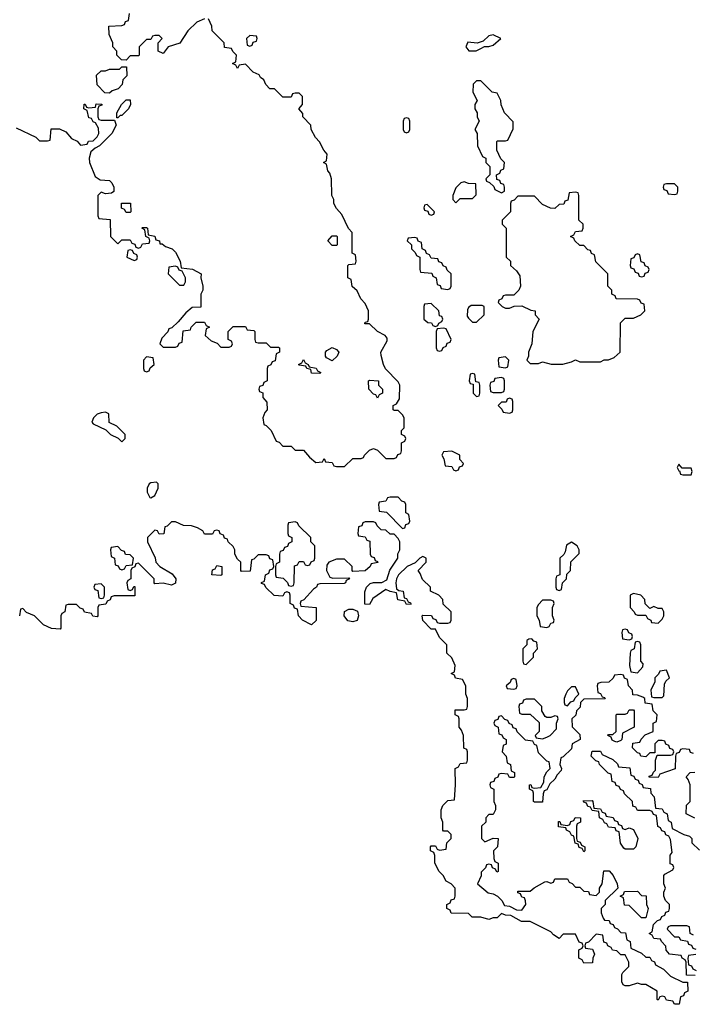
# Model space of a CAD drawing. Header units: inches. Extents: x 2722057 to 2913084, y 892730 to 1030005.
# Tile 181 of 231: x 2853794 to 2857061, y 930966 to 935742. Entities that reach past the tile are written whole.
import ezdxf

# ---------------------------------------------------------------- set-up
doc = ezdxf.new("R2010")
doc.units = ezdxf.units.IN
doc.header["$MEASUREMENT"] = 0
doc.layers.add('C8953', color=7, linetype='Continuous')

msp = doc.modelspace()

# ---------------------------------------------------------------- linework, layer by layer
at = {"layer": 'C8953', "color": 2, "elevation": 6}
for points in [[(2854690, 935746), (2854654, 935730), (2854610, 935688), (2854571.1, 935628.9), (2854514, 935610), (2854490, 935578), (2854466, 935590), (2854466, 935630), (2854486, 935650), (2854470, 935666), (2854450, 935666), (2854438, 935662), (2854430, 935646), (2854410, 935646), (2854374, 935610), (2854374, 935570), (2854370, 935566), (2854330, 935566), (2854310, 935546), (2854287.3, 935547.3), (2854266, 935570), (2854266, 935590), (2854246, 935610), (2854246, 935630), (2854228, 935670), (2854226, 935710), (2854290, 935714), (2854302, 935718), (2854307.3, 935732.7), (2854322, 935738), (2854327.3, 935772.7)], [(2853778, 935218), (2853872.7, 935172.7), (2853890, 935154), (2853930, 935154), (2853942, 935158), (2853947.3, 935212.7), (2853987.3, 935212.7), (2854018, 935198), (2854045.4, 935165.4), (2854072.7, 935152.7), (2854090, 935134), (2854122, 935138), (2854127.3, 935152.7), (2854150, 935154), (2854170, 935174), (2854178, 935190), (2854176.4, 935216.4), (2854162, 935242), (2854150, 935246), (2854142, 935262), (2854130, 935266), (2854122, 935302), (2854106, 935310), (2854107.3, 935332.7), (2854112.7, 935332.7), (2854118, 935318), (2854130, 935314), (2854162, 935318), (2854166, 935334), (2854192.7, 935332.7), (2854192.7, 935327.3), (2854178, 935322), (2854174, 935310), (2854174, 935270), (2854178, 935258), (2854190, 935254), (2854254, 935254), (2854262, 935230), (2854241, 935190), (2854182, 935130), (2854161, 935119), (2854139.6, 935100.4), (2854130.8, 935070), (2854133.4, 935050), (2854160.7, 934980.7), (2854184.7, 934964.7), (2854230, 934962), (2854242, 934950), (2854251.3, 934930), (2854251.3, 934908.7), (2854239.6, 934900.4), (2854210, 934898), (2854190, 934906), (2854174, 934890), (2854174, 934790), (2854178, 934778), (2854232.7, 934772.7), (2854234, 934690), (2854270, 934654), (2854290, 934674), (2854330, 934674), (2854338, 934658), (2854352.7, 934652.7), (2854358, 934638), (2854370, 934634), (2854382, 934638), (2854390, 934654), (2854422, 934658), (2854426, 934670), (2854422, 934682), (2854406, 934690), (2854402, 934722), (2854386, 934730), (2854390, 934734), (2854410, 934734), (2854414, 934730), (2854418, 934698), (2854450, 934692), (2854454, 934674), (2854472, 934670), (2854474, 934654), (2854486, 934654), (2854502, 934642), (2854534, 934630), (2854550, 934614), (2854572, 934570), (2854578, 934538), (2854631.6, 934531.6), (2854674, 934510), (2854672, 934490), (2854682, 934450), (2854682, 934430), (2854672, 934410), (2854672.7, 934347.3), (2854630, 934346), (2854599.6, 934320.4), (2854563.6, 934276.4), (2854532.7, 934247.3), (2854518, 934242), (2854512.7, 934227.3), (2854483.6, 934196.4), (2854474, 934170), (2854490, 934154), (2854550, 934154), (2854562, 934158), (2854567.3, 934172.7), (2854582, 934178), (2854587.3, 934232.7), (2854622, 934238), (2854626, 934250), (2854650, 934274), (2854690, 934274), (2854698, 934258), (2854714, 934250), (2854698, 934242), (2854694, 934210), (2854723.6, 934183.6), (2854752.7, 934172.7), (2854770, 934154), (2854810, 934154), (2854822, 934158), (2854826, 934170), (2854822, 934182), (2854806, 934190), (2854806, 934230), (2854830, 934254), (2854890, 934254), (2854898, 934238), (2854930, 934234), (2854934, 934230), (2854934, 934190), (2854938, 934178), (2854950, 934174), (2854990, 934174), (2855010, 934154), (2855050, 934154), (2855054, 934150), (2855054, 934130), (2855038, 934122), (2855032.7, 934087.3), (2855018, 934082), (2855012.7, 934067.3), (2854998, 934062), (2854994, 934050), (2854994, 933990), (2854978, 933982), (2854972.7, 933967.3), (2854958, 933962), (2854954, 933950), (2854958, 933938), (2854972.7, 933932.7), (2854974, 933910), (2854992.7, 933887.3), (2854994, 933850), (2854983.6, 933836.4), (2854974, 933810), (2854978, 933778), (2854990, 933774), (2855014, 933750), (2855038, 933698), (2855052.7, 933692.7), (2855070, 933674), (2855110, 933674), (2855130, 933654), (2855170, 933654), (2855199.6, 933619.6), (2855230, 933594), (2855262, 933598), (2855270, 933614), (2855278, 933598), (2855310, 933594), (2855318, 933578), (2855330, 933574), (2855370, 933574), (2855410, 933614), (2855450, 933614), (2855462, 933618), (2855466, 933630), (2855490, 933654), (2855510, 933662), (2855530, 933654), (2855570, 933614), (2855610, 933614), (2855622, 933618), (2855627.3, 933632.7), (2855642, 933638), (2855646, 933650), (2855646, 933690), (2855662, 933698), (2855666, 933710), (2855662, 933722), (2855646, 933730), (2855646, 933750), (2855658, 933762), (2855658, 933810), (2855650, 933826), (2855630, 933846), (2855610, 933846), (2855606, 933850), (2855606, 933870), (2855622, 933878), (2855636.4, 933903.6), (2855638, 933970), (2855630, 933986), (2855568.4, 934048.4), (2855558, 934070), (2855547.3, 934112.7), (2855546, 934130), (2855576.4, 934183.6), (2855576.4, 934196.4), (2855566, 934210), (2855528.9, 934228.9), (2855490, 934266), (2855467.3, 934267.3), (2855470, 934274), (2855482, 934278), (2855486, 934290), (2855486, 934330), (2855470, 934366), (2855448.4, 934388.4), (2855430, 934426), (2855407.3, 934447.3), (2855402, 934482), (2855386, 934490), (2855386, 934550), (2855390, 934554), (2855422, 934558), (2855426, 934570), (2855422, 934602), (2855406, 934610), (2855406, 934710), (2855388.4, 934728.4), (2855356.4, 934796.4), (2855330, 934826), (2855318, 934850), (2855318, 934870), (2855308, 934890), (2855306, 934970), (2855298, 934998), (2855288.4, 935008.4), (2855282, 935042), (2855268, 935050), (2855282, 935058), (2855286, 935090), (2855268.4, 935108.4), (2855248, 935150), (2855228, 935170), (2855208, 935210), (2855206, 935230), (2855168, 935270), (2855167.3, 935287.3), (2855148, 935310), (2855166, 935330), (2855166, 935370), (2855150, 935386), (2855130, 935386), (2855118, 935382), (2855110, 935366), (2855070, 935366), (2855030, 935406), (2855007.3, 935407.3), (2854987.3, 935427.3), (2854978, 935450), (2854962, 935462), (2854955.3, 935475.3), (2854927.3, 935487.3), (2854890, 935526), (2854858, 935522), (2854850, 935506), (2854842, 935522), (2854826, 935530), (2854842, 935538), (2854846, 935570), (2854827.3, 935587.3), (2854822, 935602), (2854787.3, 935607.3), (2854786, 935630), (2854727.3, 935687.3), (2854726, 935710), (2854710, 935746)], [(2857062, 932182), (2857047.3, 932187.3), (2857042, 932202), (2857010, 932206), (2856998, 932202), (2856992.7, 932187.3), (2856978, 932182), (2856974, 932170), (2856972, 932108), (2856898, 932082), (2856890, 932066), (2856847.3, 932067.3), (2856847.3, 932072.7), (2856862, 932078), (2856867.3, 932092.7), (2856878, 932102), (2856878, 932150), (2856886, 932174), (2856950, 932174), (2856962, 932178), (2856966, 932190), (2856962, 932202), (2856947.3, 932207.3), (2856942, 932222), (2856927.3, 932227.3), (2856922, 932242), (2856910, 932246), (2856890, 932246), (2856874, 932230), (2856874, 932186), (2856850, 932186), (2856830, 932166), (2856806, 932170), (2856802, 932182), (2856790, 932186), (2856766, 932210), (2856767.3, 932232.7), (2856802, 932238), (2856807.3, 932252.7), (2856827.3, 932272.7), (2856866, 932290), (2856866, 932330), (2856882, 932338), (2856886, 932370), (2856866, 932390), (2856862, 932422), (2856827.3, 932427.3), (2856826, 932450), (2856816.4, 932456.4), (2856790, 932466), (2856767.3, 932467.3), (2856766, 932490), (2856746, 932510), (2856742, 932542), (2856727.3, 932547.3), (2856722, 932562), (2856710, 932566), (2856678, 932562), (2856672.7, 932547.3), (2856651.6, 932528.4), (2856612.7, 932527.3), (2856598, 932522), (2856594, 932510), (2856598, 932478), (2856610, 932474), (2856618, 932458), (2856630, 932454), (2856632.7, 932447.3), (2856530, 932446), (2856514, 932430), (2856512.7, 932407.3), (2856494, 932390), (2856491.3, 932368.7), (2856472, 932350), (2856472.7, 932312.7), (2856510, 932274), (2856512, 932250), (2856474, 932230), (2856470, 932206), (2856430, 932166), (2856418, 932162), (2856414, 932130), (2856422, 932110), (2856419.6, 932100.4), (2856401, 932079), (2856390, 932058), (2856364.7, 932035.3), (2856350, 932006), (2856338, 932002), (2856332.7, 931987.3), (2856330, 931946), (2856290, 931946), (2856286, 931950), (2856286, 931990), (2856282, 932002), (2856266, 932010), (2856266, 932030), (2856272.7, 932032.7), (2856278, 932018), (2856290, 932014), (2856322, 932018), (2856336.4, 932043.6), (2856338, 932070), (2856350, 932094), (2856366, 932110), (2856362, 932142), (2856350, 932146), (2856310, 932186), (2856302, 932222), (2856290, 932226), (2856282, 932242), (2856247.3, 932247.3), (2856207.3, 932287.3), (2856202, 932302), (2856187.3, 932307.3), (2856182, 932322), (2856167.3, 932327.3), (2856162, 932342), (2856147.3, 932347.3), (2856130, 932366), (2856118, 932362), (2856112.7, 932347.3), (2856098, 932342), (2856094, 932330), (2856098, 932318), (2856114, 932310), (2856118, 932278), (2856132.7, 932272.7), (2856138, 932258), (2856154, 932250), (2856152.7, 932227.3), (2856138, 932222), (2856134, 932190), (2856154, 932170), (2856158, 932138), (2856174, 932130), (2856178, 932098), (2856194, 932090), (2856194, 932070), (2856190, 932066), (2856170, 932066), (2856162, 932082), (2856130, 932086), (2856118, 932082), (2856112.7, 932067.3), (2856098, 932062), (2856092.7, 932047.3), (2856078, 932042), (2856074, 932030), (2856078, 932018), (2856094, 932010), (2856094, 931950), (2856102, 931930), (2856102, 931910), (2856090, 931886), (2856070, 931886), (2856054, 931870), (2856054, 931850), (2856034, 931830), (2856034, 931770), (2856050, 931754), (2856090, 931772), (2856114, 931770), (2856112, 931730), (2856092, 931710), (2856092.7, 931672.7), (2856098, 931658), (2856114, 931650), (2856114, 931610), (2856107.3, 931607.3), (2856102, 931622), (2856087.3, 931627.3), (2856082, 931642), (2856070, 931646), (2856058, 931642), (2856052.7, 931627.3), (2856032.7, 931607.3), (2856031.6, 931588.4), (2856014, 931550), (2856066.4, 931506.4), (2856090, 931502), (2856111.1, 931491.1), (2856132, 931470), (2856144.7, 931444.7), (2856170, 931442), (2856203.6, 931423.6), (2856230, 931422), (2856248, 931450), (2856247.3, 931467.3), (2856242, 931482), (2856230, 931486), (2856222, 931502), (2856210, 931506), (2856210, 931514), (2856270, 931514), (2856288.4, 931531.6), (2856340.4, 931559.6), (2856350, 931562), (2856370, 931554), (2856382, 931558), (2856390, 931574), (2856450, 931574), (2856458, 931558), (2856472.7, 931552.7), (2856490, 931534), (2856510, 931534), (2856530, 931514), (2856552.7, 931512.7), (2856558, 931498), (2856590, 931494), (2856606, 931510), (2856606, 931530), (2856618, 931550), (2856627.3, 931612.7), (2856652.7, 931612.7), (2856671.6, 931591.6), (2856692, 931550), (2856694, 931530), (2856634, 931470), (2856634, 931450), (2856614, 931430), (2856614, 931410), (2856623.6, 931383.6), (2856630, 931374), (2856652.7, 931372.7), (2856658, 931358), (2856672.7, 931352.7), (2856678, 931338), (2856692.7, 931332.7), (2856710, 931314), (2856732.7, 931312.7), (2856738, 931278), (2856754, 931270), (2856758, 931238), (2856810, 931214), (2856830, 931194), (2856850, 931194), (2856858, 931178), (2856872.7, 931172.7), (2856878, 931158), (2856916.9, 931136.9), (2856950, 931102), (2857010, 931074), (2857032.7, 931072.7), (2857034, 931030), (2857018, 931022), (2857012.7, 931007.3), (2856998, 931002), (2856992.7, 930967.3), (2856970, 930966), (2856962, 930982), (2856930, 930986), (2856922, 931002), (2856910, 931006), (2856898, 931002), (2856890, 930986), (2856886, 930990), (2856886, 931030), (2856830, 931062), (2856810, 931062), (2856790, 931068.7), (2856750, 931055.3), (2856730, 931055.3), (2856720.2, 931060.2), (2856714.6, 931074.6), (2856714, 931110), (2856719, 931121), (2856748, 931150), (2856748, 931170), (2856730, 931206), (2856710, 931206), (2856690, 931226), (2856668.4, 931228.4), (2856662, 931242), (2856646, 931250), (2856642, 931262), (2856627.3, 931267.3), (2856622, 931302), (2856590, 931306), (2856552.7, 931267.3), (2856538, 931262), (2856534, 931250), (2856538, 931238), (2856572.7, 931232.7), (2856582, 931210), (2856574, 931190), (2856572.7, 931167.3), (2856530, 931166), (2856522, 931182), (2856506, 931190), (2856506, 931230), (2856522, 931238), (2856526, 931250), (2856522, 931262), (2856507.3, 931267.3), (2856490, 931306), (2856430, 931306), (2856410, 931286), (2856383.1, 931303.1), (2856370, 931318), (2856270, 931368), (2856228.4, 931368.4), (2856176.4, 931396.4), (2856150, 931398), (2856130, 931406), (2856110, 931386), (2856090, 931386), (2856070, 931378), (2856030, 931388), (2855988, 931388), (2855970, 931406), (2855887.3, 931407.3), (2855882, 931422), (2855866, 931430), (2855866, 931450), (2855882, 931458), (2855887.3, 931472.7), (2855902, 931478), (2855906, 931490), (2855906, 931530), (2855886, 931550), (2855863.1, 931563.1), (2855848, 931590), (2855828, 931610), (2855808, 931650), (2855807.3, 931687.3), (2855802, 931702), (2855786, 931710), (2855786, 931730), (2855790, 931734), (2855810, 931734), (2855818, 931718), (2855830, 931714), (2855862, 931718), (2855866, 931750), (2855886, 931770), (2855886, 931790), (2855870, 931806), (2855850, 931806), (2855846, 931810), (2855846, 931850), (2855838, 931870), (2855838, 931910), (2855846, 931930), (2855870, 931954), (2855902, 931958), (2855908, 932030), (2855906, 932110), (2855922, 932118), (2855930, 932134), (2855962, 932138), (2855966, 932150), (2855966, 932190), (2855962, 932202), (2855948.4, 932208.4), (2855946, 932270), (2855936.4, 932296.4), (2855926, 932310), (2855926, 932350), (2855922, 932362), (2855906, 932370), (2855906, 932394), (2855950, 932394), (2855962, 932398), (2855966, 932410), (2855966, 932450), (2855958, 932470), (2855958, 932510), (2855942, 932542), (2855908.4, 932548.4), (2855902, 932562), (2855886, 932570), (2855902, 932578), (2855906, 932610), (2855890, 932646), (2855866, 932670), (2855866, 932710), (2855830, 932746), (2855810, 932786), (2855790, 932786), (2855748.4, 932828.4), (2855746, 932850), (2855750, 932854), (2855791.6, 932851.6), (2855798, 932838), (2855812.7, 932832.7), (2855818, 932818), (2855830, 932814), (2855870, 932814), (2855882, 932818), (2855886, 932830), (2855886, 932870), (2855847.3, 932907.3), (2855846, 932930), (2855826, 932950), (2855786, 932970), (2855786, 932990), (2855747.3, 933027.3), (2855736.4, 933056.4), (2855726, 933070), (2855766, 933110), (2855766, 933130), (2855750, 933138), (2855734, 933130), (2855712.7, 933107.3), (2855674, 933090), (2855632, 933050), (2855622, 933030), (2855618, 933010), (2855622, 932982), (2855632.7, 932972.7), (2855654, 932970), (2855658, 932938), (2855670, 932934), (2855678, 932918), (2855690, 932914), (2855692.7, 932907.3), (2855670, 932906), (2855662, 932922), (2855628.4, 932928.4), (2855622, 932962), (2855590, 932968), (2855570, 932978), (2855506, 932934), (2855490, 932906), (2855467.3, 932907.3), (2855467.3, 932967.3), (2855475.3, 932990), (2855493.6, 933006.4), (2855510, 933011.3), (2855550, 933011.3), (2855574.6, 933025.4), (2855588.4, 933071.6), (2855628, 933130), (2855628.4, 933151.6), (2855638, 933170), (2855638, 933210), (2855630, 933226), (2855610, 933246), (2855590, 933246), (2855570, 933266), (2855547.3, 933267.3), (2855527.3, 933287.3), (2855522, 933302), (2855510, 933306), (2855470, 933306), (2855458, 933302), (2855452.7, 933287.3), (2855438, 933282), (2855434, 933250), (2855438, 933238), (2855470, 933234), (2855478, 933218), (2855492.7, 933212.7), (2855494, 933150), (2855498, 933138), (2855512.7, 933132.7), (2855518, 933118), (2855530, 933114), (2855531.6, 933108.4), (2855498, 933102), (2855494, 933090), (2855470, 933068), (2855410, 933066), (2855406, 933070), (2855406, 933090), (2855370, 933126), (2855330, 933126), (2855294, 933110), (2855283.6, 933096.4), (2855282, 933070), (2855298, 933038), (2855312.7, 933032.7), (2855390, 933034), (2855394, 933030), (2855378, 933022), (2855374, 933010), (2855367.3, 933007.3), (2855250, 933006), (2855238, 933002), (2855234, 932990), (2855219.6, 932980.4), (2855172.7, 932927.3), (2855158, 932922), (2855154, 932910), (2855158, 932898), (2855232, 932890), (2855231.6, 932828.4), (2855210, 932806), (2855166, 932830), (2855146, 932850), (2855142, 932882), (2855127.3, 932887.3), (2855122, 932902), (2855106, 932910), (2855106, 932950), (2855102, 932962), (2855090, 932966), (2855078, 932962), (2855070, 932946), (2855028.4, 932948.4), (2854987.3, 932987.3), (2854982, 933002), (2854967.3, 933007.3), (2854967.3, 933012.7), (2854982, 933018), (2854986, 933050), (2855002, 933058), (2855007.3, 933072.7), (2855022, 933078), (2855026, 933090), (2855022, 933122), (2855007.3, 933127.3), (2855002, 933142), (2854990, 933146), (2854950, 933146), (2854930, 933126), (2854918, 933122), (2854912.7, 933067.3), (2854870, 933066), (2854866, 933070), (2854866, 933110), (2854850, 933126), (2854838, 933150), (2854838, 933170), (2854830, 933186), (2854806, 933210), (2854802, 933222), (2854787.3, 933227.3), (2854782, 933242), (2854767.3, 933247.3), (2854762, 933262), (2854750, 933266), (2854738, 933262), (2854730, 933246), (2854690, 933246), (2854682, 933262), (2854656.4, 933276.4), (2854627.3, 933287.3), (2854588.4, 933288.4), (2854550, 933306), (2854530, 933306), (2854510, 933286), (2854498, 933282), (2854492.7, 933247.3), (2854470, 933246), (2854462, 933262), (2854450, 933266), (2854414, 933230), (2854414, 933210), (2854451.6, 933131.6), (2854454, 933110), (2854474, 933090), (2854534.4, 933054.4), (2854551.3, 933030), (2854550, 933008), (2854530, 932999), (2854490, 933009), (2854450, 933006), (2854446, 933010), (2854446, 933030), (2854370, 933106), (2854358, 933102), (2854352.7, 933087.3), (2854338, 933082), (2854334, 933070), (2854334, 933030), (2854318, 933022), (2854314, 933010), (2854318, 932978), (2854330, 932974), (2854342, 932978), (2854347.3, 932992.7), (2854352.7, 932992.7), (2854352.7, 932947.3), (2854252.7, 932947.3), (2854238, 932942), (2854232.7, 932927.3), (2854218, 932922), (2854212.7, 932907.3), (2854178, 932902), (2854174, 932890), (2854174, 932850), (2854170, 932846), (2854148.4, 932848.4), (2854142, 932862), (2854108.4, 932868.4), (2854102, 932882), (2854087.3, 932887.3), (2854070, 932906), (2854030, 932906), (2854018, 932902), (2854014, 932870), (2853998, 932862), (2853994, 932850), (2853994, 932790), (2853990, 932786), (2853948.4, 932788.4), (2853910, 932806), (2853866, 932850), (2853827.3, 932867.3), (2853810, 932886), (2853798, 932882), (2853794, 932850)], [(2857070, 931106), (2857027.3, 931107.3), (2857026, 931170), (2857022, 931182), (2857006, 931190), (2857002, 931202), (2856946, 931210), (2856928.4, 931228.4), (2856927.3, 931247.3), (2856906, 931270), (2856902, 931282), (2856870, 931286), (2856862, 931302), (2856846, 931310), (2856862, 931318), (2856867.3, 931352.7), (2856887.3, 931372.7), (2856902, 931378), (2856907.3, 931392.7), (2856922, 931398), (2856927.3, 931412.7), (2856942, 931418), (2856946, 931430), (2856946, 931450), (2856926, 931470), (2856918, 931490), (2856918, 931510), (2856926, 931530), (2856918, 931550), (2856918, 931590), (2856922, 931598), (2856962, 931618), (2856966, 931630), (2856962, 931642), (2856948, 931648), (2856948, 931690), (2856958, 931702), (2856950, 931766), (2856942, 931782), (2856927.3, 931787.3), (2856922, 931802), (2856907.3, 931807.3), (2856902, 931822), (2856888.4, 931828.4), (2856882, 931882), (2856867.3, 931887.3), (2856862, 931902), (2856850, 931906), (2856790, 931906), (2856782, 931922), (2856767.3, 931927.3), (2856766, 931950), (2856727.3, 931987.3), (2856722, 932002), (2856707.3, 932007.3), (2856702, 932022), (2856687.3, 932027.3), (2856682, 932042), (2856667.3, 932047.3), (2856662, 932082), (2856647.3, 932087.3), (2856606, 932130), (2856602, 932142), (2856587.3, 932147.3), (2856566, 932170), (2856570, 932194), (2856610, 932194), (2856618, 932178), (2856670, 932154), (2856692.7, 932132.7), (2856698, 932118), (2856752.7, 932112.7), (2856758, 932078), (2856772.7, 932072.7), (2856778, 932058), (2856792.7, 932052.7), (2856798, 932038), (2856812.7, 932032.7), (2856818, 932018), (2856852.7, 932012.7), (2856854, 931990), (2856871.6, 931971.6), (2856878, 931918), (2856910, 931914), (2856918, 931898), (2856934, 931890), (2856938, 931858), (2856954, 931850), (2856958, 931818), (2857014, 931790), (2857042, 931782), (2857054, 931770), (2857054, 931750), (2857090, 931714)], [(2857068.4, 931868.4), (2857026, 931890), (2857028, 931932), (2857046, 931950), (2857046, 932030), (2857036.4, 932056.4), (2857026, 932070), (2857046, 932090), (2857067.3, 932092.7)], [(2857062, 931302), (2857046, 931310), (2857042, 931342), (2857030, 931346), (2856950, 931346), (2856938, 931342), (2856934, 931330), (2856970, 931294), (2856990, 931294), (2856998, 931278), (2857032.7, 931272.7), (2857038, 931258), (2857052.7, 931252.7), (2857058, 931238), (2857072.7, 931232.7)], [(2857072.7, 931207.3), (2857038, 931202), (2857034, 931190), (2857038, 931158), (2857052.7, 931152.7), (2857058, 931138), (2857074, 931130)]]:
    msp.add_lwpolyline(points, dxfattribs=at)
for points in [[(2856090, 935669), (2856070, 935664), (2856042, 935638), (2856027.7, 935632.3), (2856012, 935628), (2855967.7, 935632.3), (2855958, 935610), (2855971.6, 935591.6), (2856008.4, 935591.6), (2856030, 935602), (2856048, 935612), (2856070, 935611.3), (2856090, 935618), (2856128, 935650)], [(2854910, 935666), (2854894, 935650), (2854898, 935618), (2854910, 935614), (2854922, 935618), (2854927.3, 935632.7), (2854942, 935638), (2854946, 935650), (2854942, 935662)], [(2854230, 935386), (2854207.3, 935387.3), (2854170, 935426), (2854167.3, 935472.7), (2854190, 935494), (2854210, 935494), (2854230, 935502), (2854278, 935502), (2854290, 935514), (2854312.7, 935512.7), (2854314, 935470), (2854294, 935450), (2854291.6, 935428.4), (2854272.7, 935407.3), (2854243.6, 935396.4)], [(2856030, 935446), (2856010, 935446), (2855994, 935430), (2855992, 935390), (2856012, 935350), (2856002, 935330), (2856002, 935310), (2856012, 935290), (2856012, 935270), (2856022, 935250), (2856002, 935210), (2856012, 935190), (2856014, 935130), (2856038, 935078), (2856054, 935070), (2856054, 935050), (2856074, 935030), (2856074, 934990), (2856054, 934970), (2856058, 934958), (2856072.7, 934952.7), (2856092.7, 934932.7), (2856098, 934918), (2856130, 934902), (2856146, 934910), (2856146, 934930), (2856142, 934942), (2856127.3, 934947.3), (2856122, 934962), (2856107.3, 934967.3), (2856106, 934990), (2856122, 934998), (2856127.3, 935012.7), (2856142, 935018), (2856146, 935050), (2856127.3, 935067.3), (2856108.4, 935108.4), (2856108, 935150), (2856110, 935154), (2856150, 935154), (2856162, 935158), (2856187.3, 935212.7), (2856187.3, 935247.3), (2856146, 935290), (2856128.4, 935328.4), (2856128, 935350), (2856110, 935386), (2856086, 935390)], [(2854266, 935266), (2854266, 935290), (2854288.7, 935331.3), (2854310, 935354), (2854330, 935354), (2854332, 935330), (2854322, 935310), (2854290, 935278), (2854282, 935278), (2854270, 935266)], [(2855670, 935266), (2855658, 935262), (2855654, 935250), (2855654, 935210), (2855658, 935198), (2855670, 935194), (2855682, 935198), (2855686, 935210), (2855686, 935250), (2855682, 935262)], [(2855950, 934955.3), (2855934, 934950), (2855910, 934926), (2855894, 934890), (2855894, 934870), (2855910, 934854), (2855930, 934874), (2855990, 934874), (2856007.3, 934892.7), (2856006, 934946), (2855970, 934948)], [(2856490, 934906), (2856458, 934902), (2856452.7, 934867.3), (2856438, 934862), (2856432.7, 934847.3), (2856410, 934846), (2856390, 934826), (2856368.4, 934828.4), (2856330, 934846), (2856290, 934886), (2856210, 934886), (2856192.7, 934867.3), (2856178, 934862), (2856174, 934850), (2856174, 934810), (2856134, 934770), (2856134, 934750), (2856154, 934730), (2856154, 934590), (2856174, 934570), (2856174, 934550), (2856203.6, 934523.6), (2856219.6, 934499.6), (2856222, 934450), (2856214, 934430), (2856190, 934406), (2856150, 934406), (2856138, 934402), (2856132.7, 934387.3), (2856118, 934382), (2856114, 934370), (2856134, 934350), (2856150, 934342), (2856170, 934342), (2856192.7, 934352.7), (2856230, 934354), (2856272.7, 934332.7), (2856294, 934330), (2856294, 934310), (2856314, 934290), (2856282, 934230), (2856278, 934170), (2856262, 934130), (2856262, 934110), (2856254, 934090), (2856270, 934074), (2856310, 934074), (2856330, 934082), (2856371.6, 934071.6), (2856428.4, 934071.6), (2856470, 934082), (2856490, 934092), (2856510, 934082), (2856610, 934082), (2856628.4, 934091.6), (2856650, 934092), (2856676.4, 934103.6), (2856706, 934130), (2856708.4, 934271.6), (2856730, 934294), (2856770, 934294), (2856806, 934310), (2856826, 934330), (2856822, 934362), (2856807.3, 934367.3), (2856802, 934382), (2856790, 934386), (2856687.3, 934387.3), (2856682, 934402), (2856666, 934410), (2856666, 934430), (2856646, 934450), (2856646, 934510), (2856587.3, 934567.3), (2856582, 934602), (2856567.3, 934607.3), (2856562, 934622), (2856550, 934626), (2856530, 934646), (2856510, 934646), (2856486, 934670), (2856482, 934682), (2856466, 934690), (2856482, 934698), (2856490, 934714), (2856522, 934718), (2856526, 934730), (2856526, 934750), (2856506, 934770), (2856506, 934890), (2856502, 934902)], [(2856970, 934946), (2856930, 934946), (2856918, 934942), (2856914, 934930), (2856918, 934918), (2856932.7, 934912.7), (2856938, 934898), (2856970, 934894), (2856982, 934898), (2856986, 934910), (2856986, 934930)], [(2854310, 934806), (2854302, 934822), (2854287.3, 934827.3), (2854287.3, 934852.7), (2854331.3, 934851.3), (2854334, 934810), (2854330, 934806)], [(2855770, 934846), (2855758, 934842), (2855754, 934830), (2855758, 934818), (2855774, 934814), (2855778, 934798), (2855790, 934794), (2855802, 934798), (2855806, 934810)], [(2855310, 934646), (2855288, 934670), (2855310, 934694), (2855330, 934694), (2855334, 934690), (2855334, 934650), (2855330, 934646)], [(2855710, 934686), (2855678, 934682), (2855674, 934670), (2855694, 934650), (2855694, 934630), (2855712.7, 934612.7), (2855718, 934598), (2855734, 934590), (2855734, 934530), (2855738, 934518), (2855792.7, 934512.7), (2855798, 934498), (2855814, 934490), (2855818, 934458), (2855832.7, 934452.7), (2855838, 934438), (2855870, 934434), (2855882, 934438), (2855886, 934450), (2855886, 934510), (2855867.3, 934527.3), (2855862, 934542), (2855847.3, 934547.3), (2855842, 934562), (2855827.3, 934567.3), (2855822, 934582), (2855790, 934586), (2855782, 934602), (2855767.3, 934607.3), (2855762, 934622), (2855746, 934630), (2855742, 934662), (2855727.3, 934667.3), (2855722, 934682)], [(2854330, 934626), (2854318, 934622), (2854314, 934590), (2854350, 934574), (2854362, 934578), (2854366, 934590), (2854362, 934602), (2854347.3, 934607.3), (2854342, 934622)], [(2856790, 934606), (2856778, 934602), (2856772.7, 934587.3), (2856758, 934582), (2856754, 934550), (2856758, 934538), (2856772.7, 934532.7), (2856778, 934518), (2856792.7, 934512.7), (2856798, 934498), (2856810, 934494), (2856822, 934498), (2856827.3, 934512.7), (2856842, 934518), (2856846, 934530), (2856842, 934542), (2856827.3, 934547.3), (2856822, 934562), (2856807.3, 934567.3), (2856802, 934602)], [(2854550, 934546), (2854518, 934542), (2854514, 934510), (2854570, 934454), (2854590, 934454), (2854598, 934470), (2854598, 934490), (2854582, 934522), (2854567.3, 934527.3), (2854562, 934542)], [(2855790, 934366), (2855758, 934362), (2855754, 934350), (2855754, 934290), (2855772.7, 934272.7), (2855791.6, 934271.6), (2855798, 934258), (2855810, 934254), (2855822, 934258), (2855826, 934270), (2855842, 934278), (2855846, 934290), (2855842, 934302), (2855830, 934306), (2855826, 934330)], [(2856036.4, 934356.4), (2855983.6, 934356.4), (2855970, 934346), (2855965.4, 934334.6), (2855964.7, 934304.7), (2855970, 934294), (2855990, 934274), (2856010, 934274), (2856046, 934310), (2856046, 934350)], [(2855850, 934246), (2855818, 934242), (2855814, 934230), (2855814, 934150), (2855818, 934138), (2855830, 934134), (2855842, 934138), (2855847.3, 934152.7), (2855862, 934158), (2855867.3, 934172.7), (2855882, 934178), (2855886, 934190), (2855862, 934242)], [(2855310, 934088), (2855282, 934102), (2855278, 934110), (2855278, 934130), (2855283.1, 934136.9), (2855310, 934151.3), (2855330, 934142), (2855342, 934130), (2855334, 934110)], [(2854410, 934106), (2854394, 934090), (2854394, 934050), (2854398, 934038), (2854410, 934034), (2854422, 934038), (2854427.3, 934052.7), (2854446, 934070), (2854442, 934102)], [(2855250, 934026), (2855210, 934028), (2855206, 934046), (2855186, 934050), (2855182, 934062), (2855150, 934066), (2855146, 934070), (2855162, 934078), (2855170, 934094), (2855178, 934078), (2855194, 934070), (2855198, 934058), (2855231.6, 934051.6), (2855238, 934038), (2855254, 934030)], [(2856150, 934106), (2856118, 934102), (2856114, 934090), (2856118, 934058), (2856150, 934054), (2856162, 934058), (2856166, 934090)], [(2855990, 934026), (2855978, 934022), (2855974, 933990), (2855978, 933978), (2855994, 933974), (2855994, 933930), (2856010, 933914), (2856022, 933918), (2856026, 933930), (2856026, 933970), (2856022, 933982), (2856006, 933986), (2856002, 934022)], [(2856130, 934006), (2856098, 934002), (2856092.7, 933987.3), (2856078, 933982), (2856074, 933970), (2856078, 933938), (2856090, 933934), (2856130, 933934), (2856142, 933938), (2856146, 933950), (2856146, 933990), (2856142, 934002)], [(2855530, 933906), (2855522, 933922), (2855510, 933926), (2855488, 933950), (2855486, 933990), (2855490, 933994), (2855534, 933990), (2855534, 933970), (2855554, 933950), (2855554, 933930), (2855538, 933922)], [(2856170, 933906), (2856158, 933902), (2856152.7, 933887.3), (2856130, 933886), (2856114, 933870), (2856132.7, 933852.7), (2856138, 933838), (2856170, 933834), (2856182, 933838), (2856186, 933850), (2856186, 933890), (2856182, 933902)], [(2854210, 933838), (2854190, 933835.3), (2854170, 933828), (2854152, 933810), (2854144.7, 933790), (2854150, 933782), (2854212.7, 933752.7), (2854234, 933730), (2854272.7, 933712.7), (2854290, 933694), (2854306, 933710), (2854306, 933730), (2854266, 933770), (2854228, 933788), (2854226, 933830)], [(2855890, 933648.7), (2855850, 933646), (2855842, 933630), (2855851.6, 933611.6), (2855858, 933578), (2855890, 933574), (2855898, 933558), (2855910, 933554), (2855922, 933558), (2855927.3, 933572.7), (2855942, 933578), (2855946, 933590), (2855928, 933608), (2855928, 933630)], [(2856990, 933586), (2856982, 933570), (2856990, 933554), (2856994, 933554), (2856998, 933538), (2857010, 933534), (2857050, 933534), (2857055.3, 933550), (2857050, 933566), (2857006, 933566)], [(2854458, 933498), (2854430, 933495.3), (2854422, 933490), (2854412, 933470), (2854412, 933450), (2854424.7, 933424.7), (2854430, 933422), (2854450, 933434), (2854466, 933470), (2854466, 933490)], [(2855630, 933426), (2855590, 933426), (2855578, 933422), (2855570, 933406), (2855538, 933402), (2855534, 933390), (2855538, 933358), (2855572.7, 933352.7), (2855650, 933274), (2855662, 933278), (2855667.3, 933292.7), (2855682, 933298), (2855686, 933310), (2855682, 933342), (2855666, 933350), (2855666, 933390), (2855662, 933402), (2855647.3, 933407.3)], [(2855130, 933306), (2855098, 933302), (2855094, 933290), (2855094, 933250), (2855098, 933238), (2855114, 933230), (2855114, 933210), (2855098, 933202), (2855092.7, 933187.3), (2855078, 933182), (2855072.7, 933167.3), (2855058, 933162), (2855054, 933150), (2855054, 933110), (2855038, 933102), (2855034, 933090), (2855034, 933050), (2855038, 933038), (2855072.7, 933032.7), (2855092.7, 933012.7), (2855098, 932998), (2855110, 932994), (2855122, 932998), (2855126, 933010), (2855127.3, 933092.7), (2855142, 933098), (2855150, 933114), (2855170, 933114), (2855178, 933098), (2855190, 933094), (2855202, 933098), (2855207.3, 933112.7), (2855222, 933118), (2855226, 933130), (2855226, 933190), (2855206, 933210), (2855206, 933230), (2855147.3, 933287.3), (2855142, 933302)], [(2854270, 933186), (2854238, 933182), (2854234, 933170), (2854238, 933138), (2854254, 933130), (2854258, 933098), (2854272.7, 933092.7), (2854278, 933078), (2854290, 933074), (2854302, 933078), (2854310, 933094), (2854342, 933098), (2854346, 933130), (2854330, 933146), (2854307.3, 933147.3), (2854302, 933162), (2854287.3, 933167.3)], [(2856470, 933208), (2856446.4, 933193.6), (2856439.6, 933160.4), (2856432.7, 933147.3), (2856414, 933130), (2856414, 933050), (2856398, 933042), (2856394, 933030), (2856394, 932990), (2856398, 932978), (2856410, 932974), (2856422, 932978), (2856426, 933010), (2856446, 933030), (2856447.3, 933052.7), (2856466, 933070), (2856467.3, 933112.7), (2856507.3, 933152.7), (2856508, 933170), (2856498, 933190)], [(2854770, 933046), (2854726, 933050), (2854730, 933074), (2854742, 933078), (2854750, 933094), (2854774, 933090), (2854774, 933050)], [(2854190, 933006), (2854158, 933002), (2854154, 932990), (2854158, 932978), (2854172.7, 932972.7), (2854178, 932938), (2854190, 932934), (2854202, 932938), (2854206, 932950), (2854206, 932990)], [(2856770, 932958), (2856754, 932950), (2856754, 932890), (2856774, 932870), (2856778, 932858), (2856790, 932854), (2856830, 932854), (2856838, 932838), (2856854, 932830), (2856858, 932818), (2856890, 932814), (2856910, 932834), (2856918, 932850), (2856918, 932870), (2856910, 932886), (2856890, 932886), (2856870, 932895.3), (2856850, 932886), (2856828, 932908), (2856826, 932930), (2856806, 932950)], [(2856370, 932926), (2856330, 932926), (2856310, 932906), (2856302, 932890), (2856302, 932850), (2856314, 932830), (2856318, 932798), (2856350, 932794), (2856362, 932798), (2856370, 932814), (2856382, 932818), (2856386, 932830), (2856378, 932850), (2856378, 932890), (2856386, 932910), (2856382, 932922)], [(2855410, 932822), (2855386, 932826), (2855368, 932850), (2855368.7, 932871.3), (2855390, 932882), (2855410, 932882), (2855432.7, 932872.7), (2855438, 932850), (2855430, 932828)], [(2856730, 932786), (2856718, 932782), (2856714, 932770), (2856718, 932738), (2856750, 932734), (2856762, 932738), (2856766, 932750), (2856762, 932762), (2856747.3, 932767.3), (2856742, 932782)], [(2856278, 932738), (2856263.6, 932736.4), (2856254, 932730), (2856254, 932710), (2856234, 932690), (2856234, 932630), (2856238, 932618), (2856250, 932614), (2856286, 932650), (2856286, 932670), (2856306, 932690), (2856302, 932722), (2856287.3, 932727.3)], [(2856790, 932726), (2856778, 932722), (2856774, 932690), (2856758, 932682), (2856754, 932670), (2856752, 932610), (2856758, 932578), (2856790, 932574), (2856816.4, 932603.6), (2856818, 932618), (2856806, 932630), (2856806, 932710), (2856802, 932722)], [(2856930, 932586), (2856898, 932582), (2856892.7, 932567.3), (2856874, 932550), (2856874, 932530), (2856854, 932490), (2856858, 932458), (2856870, 932454), (2856910, 932454), (2856918, 932462), (2856920.4, 932519.6), (2856927.3, 932532.7), (2856946, 932550)], [(2856190, 932546), (2856178, 932542), (2856172.7, 932527.3), (2856154, 932510), (2856158, 932498), (2856190, 932494), (2856202, 932498), (2856206, 932510), (2856202, 932542)], [(2856490, 932506), (2856470, 932506), (2856450, 932486), (2856442, 932470), (2856434, 932450), (2856434, 932430), (2856438, 932418), (2856450, 932414), (2856467.3, 932432.7), (2856482, 932438), (2856487.3, 932452.7), (2856506, 932470)], [(2856290, 932446), (2856250, 932446), (2856238, 932442), (2856232.7, 932427.3), (2856218, 932422), (2856214, 932410), (2856218, 932378), (2856230, 932374), (2856270, 932374), (2856312.7, 932332.7), (2856314, 932290), (2856294, 932270), (2856298, 932258), (2856330, 932254), (2856350, 932262), (2856366, 932270), (2856398, 932302), (2856398, 932330), (2856406, 932350), (2856402, 932362), (2856390, 932366), (2856370, 932358), (2856350, 932358), (2856342, 932362), (2856326, 932390), (2856326, 932410)], [(2856690, 932238), (2856680.4, 932240.4), (2856667.3, 932247.3), (2856662, 932262), (2856646, 932270), (2856650, 932274), (2856670, 932274), (2856686, 932290), (2856686, 932370), (2856690, 932374), (2856730, 932374), (2856742, 932378), (2856750, 932394), (2856770, 932394), (2856774, 932390), (2856774, 932310), (2856718, 932282), (2856714, 932250), (2856710, 932246)], [(2856730, 931814), (2856750, 931822), (2856770, 931814), (2856792, 931770), (2856782, 931730), (2856770, 931718), (2856730, 931718), (2856723.1, 931723.1), (2856708.4, 931748.4), (2856702, 931802), (2856687.3, 931807.3), (2856682, 931822), (2856650, 931826), (2856642, 931842), (2856630, 931846), (2856622, 931862), (2856606, 931870), (2856602, 931902), (2856570, 931906), (2856562, 931922), (2856550, 931926), (2856542, 931942), (2856530, 931946), (2856527.3, 931952.7), (2856570, 931954), (2856574, 931950), (2856578, 931918), (2856610, 931914), (2856618, 931898), (2856632.7, 931892.7), (2856638, 931878), (2856672.7, 931872.7), (2856678, 931858), (2856692.7, 931852.7), (2856698, 931838), (2856712.7, 931832.7), (2856718, 931818)], [(2856530, 931706), (2856522, 931722), (2856507.3, 931727.3), (2856502, 931742), (2856487.3, 931747.3), (2856482, 931782), (2856470, 931786), (2856462, 931802), (2856446, 931810), (2856442, 931822), (2856407.3, 931827.3), (2856407.3, 931852.7), (2856412.7, 931852.7), (2856418, 931838), (2856450, 931834), (2856462, 931838), (2856467.3, 931852.7), (2856482, 931858), (2856488, 931872), (2856514, 931870), (2856514, 931850), (2856498, 931842), (2856494, 931830), (2856494, 931770), (2856498, 931758), (2856512.7, 931752.7), (2856518, 931738), (2856534, 931730), (2856534, 931710)], [(2856810, 931386), (2856750, 931446), (2856727.3, 931447.3), (2856722, 931482), (2856706, 931490), (2856722, 931498), (2856727.3, 931512.7), (2856790, 931514), (2856810, 931494), (2856832.7, 931492.7), (2856834, 931450), (2856842, 931430), (2856830, 931386)]]:
    msp.add_lwpolyline(points, close=True, dxfattribs=at)

doc.saveas('drawing.dxf')
